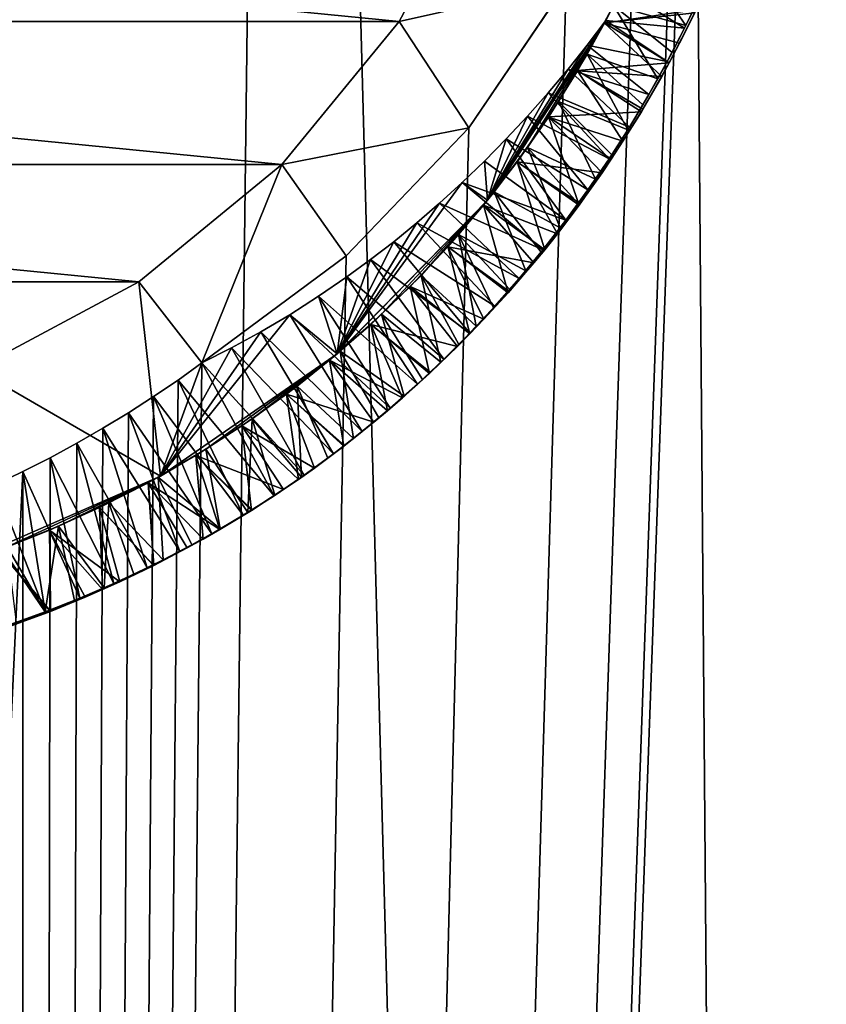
# Model space of a CAD drawing. Header units: metres. Extents: x -23 to 265, y -23 to 70.
# Tile 29 of 64: x 0.69 to 2.05, y 45.95 to 47.61. Entities that reach past the tile are written whole.
import ezdxf

# ---------------------------------------------------------------- set-up
doc = ezdxf.new("R2010")
doc.units = ezdxf.units.M
doc.layers.add('solid_SWIVIEL_SPOUT_SW0001', color=7, linetype='CONTINUOUS')

msp = doc.modelspace()

# ---------------------------------------------------------------- linework, layer by layer
at = {"layer": 'solid_SWIVIEL_SPOUT_SW0001'}
for points in [[(0.694391, 17.390703, 68.938492), (1.134071, 52.5, 68.919281), (-1.134062, 52.5, 68.919281)], [(-0.691413, 17.390823, 68.938591), (0.694391, 17.390703, 68.938492), (-1.134062, 52.5, 68.919281)], [(0.694391, 17.390703, 68.938492), (2.079112, 17.279932, 68.846573), (1.134071, 52.5, 68.919281)], [(2.079112, 17.279932, 68.846573), (3.389125, 52.5, 68.674049), (1.134071, 52.5, 68.919281)], [(1.830087, 48.5, 27.130087), (3.389111, 52.5, 27.325949), (2.079106, 17.279934, 27.153423)], [(1.830087, 48.5, 27.130087), (2.079106, 17.279934, 27.153423), (0.69439, 17.390705, 27.06151)], [(1.805829, 48.216328, 27.127974), (1.830087, 48.5, 27.130087), (0.69439, 17.390705, 27.06151)], [(1.733309, 47.939026, 27.121826), (1.805829, 48.216328, 27.127974), (0.69439, 17.390705, 27.06151)], [(1.613425, 47.674774, 27.112221), (1.733309, 47.939026, 27.121826), (0.69439, 17.390705, 27.06151)], [(1.330353, 47.611092, 26.9), (-1.330353, 47.611092, 26.9), (-1.478208, 47.887711, 26.9)], [(1.478208, 47.887711, 26.9), (1.330353, 47.611092, 26.9), (-1.478208, 47.887711, 26.9)], [(1.478208, 47.887711, 26.9), (1.613425, 47.674774, 27.112221), (1.330353, 47.611092, 26.9)], [(1.69349, 47.638554, 27.437414), (1.734025, 47.72337, 27.442987), (1.815827, 47.604275, 27.366785)], [(1.734025, 47.72337, 27.442987), (1.838257, 47.650993, 27.369608), (1.815827, 47.604275, 27.366785)], [(1.719418, 47.691544, 27.905401), (1.677983, 47.608723, 28.135496), (1.677926, 47.608616, 27.899889)], [(1.719418, 47.691544, 27.905401), (1.677926, 47.608616, 27.899889), (1.833515, 47.631523, 27.979496)], [(1.83085, 47.625931, 28.065922), (1.677983, 47.608723, 28.135496), (1.719472, 47.691658, 28.140942)], [(1.719418, 47.691544, 27.905401), (1.719472, 47.691658, 28.140942), (1.677983, 47.608723, 28.135496)], [(1.448085, 47.430683, 27.100107), (1.613425, 47.674774, 27.112221), (0.69439, 17.390705, 27.06151)], [(1.330353, 47.611092, 26.9), (1.613425, 47.674774, 27.112221), (1.448085, 47.430683, 27.100107)], [(1.70745, 47.666565, 27.203749), (1.69349, 47.638554, 27.437414), (1.680065, 47.612656, 27.200001)], [(1.70745, 47.666565, 27.203749), (1.680065, 47.612656, 27.200001), (1.813718, 47.600037, 27.275034)], [(1.70745, 47.666565, 27.203749), (1.813718, 47.600037, 27.275034), (1.841378, 47.65773, 27.278852)], [(1.841378, 47.65773, 27.278852), (1.813718, 47.600037, 27.275034), (1.838257, 47.650993, 27.369608)], [(1.648807, 47.55584, 27.431799), (1.69349, 47.638554, 27.437414), (1.768304, 47.513893, 27.361097)], [(1.680065, 47.612656, 27.200001), (1.69349, 47.638554, 27.437414), (1.648807, 47.55584, 27.431799)], [(1.69349, 47.638554, 27.437414), (1.79249, 47.558563, 27.363949), (1.768304, 47.513893, 27.361097)], [(1.69349, 47.638554, 27.437414), (1.815827, 47.604275, 27.366785), (1.79249, 47.558563, 27.363949)], [(1.813718, 47.600037, 27.275034), (1.815827, 47.604275, 27.366785), (1.838257, 47.650993, 27.369608)], [(1.677926, 47.608616, 27.899889), (1.805218, 47.574329, 27.975897), (1.833515, 47.631523, 27.979496)], [(1.83085, 47.625931, 28.065922), (1.787731, 47.541126, 28.060764), (1.677983, 47.608723, 28.135496)], [(1.805218, 47.574329, 27.975897), (1.787731, 47.541126, 28.060764), (1.83085, 47.625931, 28.065922)], [(1.805218, 47.574329, 27.975897), (1.83085, 47.625931, 28.065922), (1.833515, 47.631523, 27.979496)], [(1.131373, 47.368633, 26.9), (-1.131373, 47.368633, 26.9), (-1.330353, 47.611092, 26.9)], [(1.330353, 47.611092, 26.9), (1.131373, 47.368633, 26.9), (-1.330353, 47.611092, 26.9)], [(1.330353, 47.611092, 26.9), (1.448085, 47.430683, 27.100107), (1.131373, 47.368633, 26.9)], [(1.479828, 47.308315, 27.200001), (1.680065, 47.612656, 27.200001), (1.491025, 47.322357, 27.414995)], [(1.479828, 47.308315, 27.200001), (1.648957, 47.571304, 27.192493), (1.680065, 47.612656, 27.200001)], [(1.680065, 47.612656, 27.200001), (1.547449, 47.397549, 27.420567), (1.491025, 47.322357, 27.414995)], [(1.680065, 47.612656, 27.200001), (1.600086, 47.475441, 27.426174), (1.547449, 47.397549, 27.420567)], [(1.680065, 47.612656, 27.200001), (1.648807, 47.55584, 27.431799), (1.600086, 47.475441, 27.426174)], [(1.677926, 47.608616, 27.899889), (1.632479, 47.527882, 28.130001), (1.63239, 47.527733, 27.894321)], [(1.677926, 47.608616, 27.899889), (1.63239, 47.527733, 27.894321), (1.77506, 47.517971, 27.97225)], [(1.787731, 47.541126, 28.060764), (1.632479, 47.527882, 28.130001), (1.677983, 47.608723, 28.135496)], [(1.677926, 47.608616, 27.899889), (1.677983, 47.608723, 28.135496), (1.632479, 47.527882, 28.130001)], [(1.680065, 47.612656, 27.200001), (1.648957, 47.571304, 27.192493), (1.784305, 47.543152, 27.271271)], [(1.677926, 47.608616, 27.899889), (1.77506, 47.517971, 27.97225), (1.805218, 47.574329, 27.975897)], [(1.680065, 47.612656, 27.200001), (1.784305, 47.543152, 27.271271), (1.813718, 47.600037, 27.275034)], [(1.813718, 47.600037, 27.275034), (1.79249, 47.558563, 27.363949), (1.815827, 47.604275, 27.366785)], [(1.813718, 47.600037, 27.275034), (1.784305, 47.543152, 27.271271), (1.79249, 47.558563, 27.363949)], [(1.479828, 47.308315, 27.200001), (1.61651, 47.530491, 27.184954), (1.648957, 47.571304, 27.192493)], [(1.648957, 47.571304, 27.192493), (1.61651, 47.530491, 27.184954), (1.753139, 47.487133, 27.267561)], [(1.648957, 47.571304, 27.192493), (1.753139, 47.487133, 27.267561), (1.784305, 47.543152, 27.271271)], [(1.77506, 47.517971, 27.97225), (1.787731, 47.541126, 28.060764), (1.805218, 47.574329, 27.975897)], [(1.600086, 47.475441, 27.426174), (1.648807, 47.55584, 27.431799), (1.717433, 47.42746, 27.355371)], [(1.648807, 47.55584, 27.431799), (1.743257, 47.470161, 27.358236), (1.717433, 47.42746, 27.355371)], [(1.648807, 47.55584, 27.431799), (1.768304, 47.513893, 27.361097), (1.743257, 47.470161, 27.358236)], [(1.784305, 47.543152, 27.271271), (1.768304, 47.513893, 27.361097), (1.79249, 47.558563, 27.363949)], [(1.787731, 47.541126, 28.060764), (1.740583, 47.458302, 28.055565), (1.632479, 47.527882, 28.130001)], [(1.743116, 47.462524, 27.968586), (1.740583, 47.458302, 28.055565), (1.787731, 47.541126, 28.060764)], [(1.743116, 47.462524, 27.968586), (1.787731, 47.541126, 28.060764), (1.77506, 47.517971, 27.97225)], [(1.784305, 47.543152, 27.271271), (1.753139, 47.487133, 27.267561), (1.768304, 47.513893, 27.361097)], [(1.479828, 47.308315, 27.200001), (1.58272, 47.490269, 27.177382), (1.61651, 47.530491, 27.184954)], [(1.61651, 47.530491, 27.184954), (1.58272, 47.490269, 27.177382), (1.72034, 47.432148, 27.263943)], [(1.63239, 47.527733, 27.894321), (1.583061, 47.449326, 28.124481), (1.582948, 47.449154, 27.888718)], [(1.63239, 47.527733, 27.894321), (1.582948, 47.449154, 27.888718), (1.709399, 47.408058, 27.964899)], [(1.740583, 47.458302, 28.055565), (1.583061, 47.449326, 28.124481), (1.632479, 47.527882, 28.130001)], [(1.63239, 47.527733, 27.894321), (1.632479, 47.527882, 28.130001), (1.583061, 47.449326, 28.124481)], [(1.61651, 47.530491, 27.184954), (1.72034, 47.432148, 27.263943), (1.753139, 47.487133, 27.267561)], [(1.63239, 47.527733, 27.894321), (1.743116, 47.462524, 27.968586), (1.77506, 47.517971, 27.97225)], [(1.63239, 47.527733, 27.894321), (1.709399, 47.408058, 27.964899), (1.743116, 47.462524, 27.968586)], [(1.753139, 47.487133, 27.267561), (1.743257, 47.470161, 27.358236), (1.768304, 47.513893, 27.361097)], [(1.479828, 47.308315, 27.200001), (1.547734, 47.450802, 27.16984), (1.58272, 47.490269, 27.177382)], [(1.58272, 47.490269, 27.177382), (1.547734, 47.450802, 27.16984), (1.685912, 47.378239, 27.26041)], [(1.58272, 47.490269, 27.177382), (1.685912, 47.378239, 27.26041), (1.72034, 47.432148, 27.263943)], [(1.753139, 47.487133, 27.267561), (1.72034, 47.432148, 27.263943), (1.743257, 47.470161, 27.358236)], [(1.547449, 47.397549, 27.420567), (1.600086, 47.475441, 27.426174), (1.662815, 47.343987, 27.349579)], [(1.600086, 47.475441, 27.426174), (1.690615, 47.385391, 27.352486), (1.662815, 47.343987, 27.349579)], [(1.600086, 47.475441, 27.426174), (1.717433, 47.42746, 27.355371), (1.690615, 47.385391, 27.352486)], [(1.740583, 47.458302, 28.055565), (1.689572, 47.377705, 28.050327), (1.583061, 47.449326, 28.124481)], [(1.709399, 47.408058, 27.964899), (1.689572, 47.377705, 28.050327), (1.740583, 47.458302, 28.055565)], [(1.709399, 47.408058, 27.964899), (1.740583, 47.458302, 28.055565), (1.743116, 47.462524, 27.968586)], [(1.72034, 47.432148, 27.263943), (1.717433, 47.42746, 27.355371), (1.743257, 47.470161, 27.358236)], [(1.479828, 47.308315, 27.200001), (1.511646, 47.412205, 27.162355), (1.547734, 47.450802, 27.16984)], [(1.547734, 47.450802, 27.16984), (1.511646, 47.412205, 27.162355), (1.649986, 47.325565, 27.256998)], [(1.582948, 47.449154, 27.888718), (1.529897, 47.373318, 28.118969), (1.529779, 47.373158, 27.883108)], [(1.582948, 47.449154, 27.888718), (1.529779, 47.373158, 27.883108), (1.674017, 47.354687, 27.961222)], [(1.63491, 47.299625, 28.045067), (1.529897, 47.373318, 28.118969), (1.583061, 47.449326, 28.124481)], [(1.582948, 47.449154, 27.888718), (1.583061, 47.449326, 28.124481), (1.529897, 47.373318, 28.118969)], [(1.547734, 47.450802, 27.16984), (1.649986, 47.325565, 27.256998), (1.685912, 47.378239, 27.26041)], [(1.582948, 47.449154, 27.888718), (1.674017, 47.354687, 27.961222), (1.709399, 47.408058, 27.964899)], [(1.689572, 47.377705, 28.050327), (1.63491, 47.299625, 28.045067), (1.583061, 47.449326, 28.124481)], [(1.240581, 47.214123, 27.086763), (1.448085, 47.430683, 27.100107), (0.69439, 17.390705, 27.06151)], [(1.131373, 47.368633, 26.9), (1.448085, 47.430683, 27.100107), (1.240581, 47.214123, 27.086763)], [(1.72034, 47.432148, 27.263943), (1.685912, 47.378239, 27.26041), (1.717433, 47.42746, 27.355371)], [(1.685912, 47.378239, 27.26041), (1.690615, 47.385391, 27.352486), (1.717433, 47.42746, 27.355371)], [(1.511646, 47.412205, 27.162355), (1.474565, 47.374569, 27.154976), (1.612581, 47.274155, 27.253706)], [(1.479828, 47.308315, 27.200001), (1.474565, 47.374569, 27.154976), (1.511646, 47.412205, 27.162355)], [(1.511646, 47.412205, 27.162355), (1.612581, 47.274155, 27.253706), (1.649986, 47.325565, 27.256998)], [(1.674017, 47.354687, 27.961222), (1.689572, 47.377705, 28.050327), (1.709399, 47.408058, 27.964899)], [(1.491025, 47.322357, 27.414995), (1.547449, 47.397549, 27.420567), (1.602966, 47.261475, 27.343594)], [(1.547449, 47.397549, 27.420567), (1.633685, 47.302769, 27.346621), (1.602966, 47.261475, 27.343594)], [(1.547449, 47.397549, 27.420567), (1.662815, 47.343987, 27.349579), (1.633685, 47.302769, 27.346621)], [(1.474565, 47.374569, 27.154976), (1.436812, 47.338234, 27.147736), (1.612581, 47.274155, 27.253706)], [(1.479828, 47.308315, 27.200001), (1.436812, 47.338234, 27.147736), (1.474565, 47.374569, 27.154976)], [(1.529779, 47.373158, 27.883108), (1.473094, 47.300003, 28.11348), (1.472985, 47.29987, 27.87752)], [(1.529779, 47.373158, 27.883108), (1.472985, 47.29987, 27.87752), (1.598429, 47.251492, 27.95392)], [(1.576702, 47.224171, 28.039795), (1.473094, 47.300003, 28.11348), (1.529897, 47.373318, 28.118969)], [(1.529779, 47.373158, 27.883108), (1.529897, 47.373318, 28.118969), (1.473094, 47.300003, 28.11348)], [(1.529779, 47.373158, 27.883108), (1.636997, 47.302471, 27.957554), (1.674017, 47.354687, 27.961222)], [(1.529779, 47.373158, 27.883108), (1.598429, 47.251492, 27.95392), (1.636997, 47.302471, 27.957554)], [(1.63491, 47.299625, 28.045067), (1.576702, 47.224171, 28.039795), (1.529897, 47.373318, 28.118969)], [(1.636997, 47.302471, 27.957554), (1.63491, 47.299625, 28.045067), (1.689572, 47.377705, 28.050327)], [(1.636997, 47.302471, 27.957554), (1.689572, 47.377705, 28.050327), (1.674017, 47.354687, 27.961222)], [(1.685912, 47.378239, 27.26041), (1.649986, 47.325565, 27.256998), (1.662815, 47.343987, 27.349579)], [(1.685912, 47.378239, 27.26041), (1.662815, 47.343987, 27.349579), (1.690615, 47.385391, 27.352486)], [(0.888915, 47.169651, 26.9), (-0.888915, 47.169651, 26.9), (-1.131373, 47.368633, 26.9)], [(1.131373, 47.368633, 26.9), (0.888915, 47.169651, 26.9), (-1.131373, 47.368633, 26.9)], [(1.131373, 47.368633, 26.9), (0.995912, 47.03231, 27.073685), (0.888915, 47.169651, 26.9)], [(1.131373, 47.368633, 26.9), (1.240581, 47.214123, 27.086763), (0.995912, 47.03231, 27.073685)], [(1.225187, 47.047791, 27.200001), (1.398521, 47.303291, 27.140644), (1.436812, 47.338234, 27.147736)], [(1.225187, 47.047791, 27.200001), (1.436812, 47.338234, 27.147736), (1.479828, 47.308315, 27.200001)], [(1.436812, 47.338234, 27.147736), (1.398521, 47.303291, 27.140644), (1.573807, 47.224174, 27.250519)], [(1.436812, 47.338234, 27.147736), (1.573807, 47.224174, 27.250519), (1.612581, 47.274155, 27.253706)], [(1.649986, 47.325565, 27.256998), (1.633685, 47.302769, 27.346621), (1.662815, 47.343987, 27.349579)], [(1.430952, 47.25005, 27.409466), (1.491025, 47.322357, 27.414995), (1.544688, 47.188595, 27.338093)], [(1.479828, 47.308315, 27.200001), (1.491025, 47.322357, 27.414995), (1.430952, 47.25005, 27.409466)], [(1.491025, 47.322357, 27.414995), (1.570497, 47.220043, 27.34049), (1.544688, 47.188595, 27.338093)], [(1.491025, 47.322357, 27.414995), (1.602966, 47.261475, 27.343594), (1.570497, 47.220043, 27.34049)], [(1.649986, 47.325565, 27.256998), (1.612581, 47.274155, 27.253706), (1.633685, 47.302769, 27.346621)], [(1.225187, 47.047791, 27.200001), (1.479828, 47.308315, 27.200001), (1.23035, 47.052158, 27.393131)], [(1.479828, 47.308315, 27.200001), (1.300455, 47.114788, 27.398542), (1.23035, 47.052158, 27.393131)], [(1.479828, 47.308315, 27.200001), (1.367377, 47.180805, 27.403984), (1.300455, 47.114788, 27.398542)], [(1.479828, 47.308315, 27.200001), (1.430952, 47.25005, 27.409466), (1.367377, 47.180805, 27.403984)], [(1.225187, 47.047791, 27.200001), (1.359861, 47.269875, 27.133694), (1.398521, 47.303291, 27.140644)], [(1.398521, 47.303291, 27.140644), (1.359861, 47.269875, 27.133694), (1.533747, 47.175629, 27.24744)], [(1.398521, 47.303291, 27.140644), (1.533747, 47.175629, 27.24744), (1.573807, 47.224174, 27.250519)], [(1.472985, 47.29987, 27.87752), (1.41278, 47.229546, 28.108023), (1.412641, 47.229393, 27.871986)], [(1.472985, 47.29987, 27.87752), (1.412641, 47.229393, 27.871986), (1.558364, 47.201828, 27.950323)], [(1.515013, 47.151432, 28.034508), (1.41278, 47.229546, 28.108023), (1.473094, 47.300003, 28.11348)], [(1.472985, 47.29987, 27.87752), (1.473094, 47.300003, 28.11348), (1.41278, 47.229546, 28.108023)], [(1.472985, 47.29987, 27.87752), (1.558364, 47.201828, 27.950323), (1.598429, 47.251492, 27.95392)], [(1.576702, 47.224171, 28.039795), (1.515013, 47.151432, 28.034508), (1.473094, 47.300003, 28.11348)], [(1.598429, 47.251492, 27.95392), (1.576702, 47.224171, 28.039795), (1.63491, 47.299625, 28.045067)], [(1.598429, 47.251492, 27.95392), (1.63491, 47.299625, 28.045067), (1.636997, 47.302471, 27.957554)], [(1.612581, 47.274155, 27.253706), (1.602966, 47.261475, 27.343594), (1.633685, 47.302769, 27.346621)], [(1.612581, 47.274155, 27.253706), (1.573807, 47.224174, 27.250519), (1.602966, 47.261475, 27.343594)], [(1.225187, 47.047791, 27.200001), (1.320822, 47.237926, 27.126854), (1.359861, 47.269875, 27.133694)], [(1.359861, 47.269875, 27.133694), (1.320822, 47.237926, 27.126854), (1.492407, 47.128578, 27.244417)], [(1.359861, 47.269875, 27.133694), (1.492407, 47.128578, 27.244417), (1.533747, 47.175629, 27.24744)], [(1.573807, 47.224174, 27.250519), (1.570497, 47.220043, 27.34049), (1.602966, 47.261475, 27.343594)], [(1.225187, 47.047791, 27.200001), (1.281418, 47.207424, 27.120106), (1.320822, 47.237926, 27.126854)], [(1.320822, 47.237926, 27.126854), (1.281418, 47.207424, 27.120106), (1.449872, 47.083038, 27.241453)], [(1.320822, 47.237926, 27.126854), (1.449872, 47.083038, 27.241453), (1.492407, 47.128578, 27.244417)], [(1.367377, 47.180805, 27.403984), (1.430952, 47.25005, 27.409466), (1.46083, 47.094505, 27.330683)], [(1.430952, 47.25005, 27.409466), (1.489759, 47.125652, 27.333174), (1.46083, 47.094505, 27.330683)], [(1.430952, 47.25005, 27.409466), (1.517693, 47.157013, 27.335642), (1.489759, 47.125652, 27.333174)], [(1.430952, 47.25005, 27.409466), (1.544688, 47.188595, 27.338093), (1.517693, 47.157013, 27.335642)], [(1.558364, 47.201828, 27.950323), (1.576702, 47.224171, 28.039795), (1.598429, 47.251492, 27.95392)], [(1.412641, 47.229393, 27.871986), (1.349057, 47.162075, 28.102596), (1.348891, 47.161907, 27.866545)], [(1.412641, 47.229393, 27.871986), (1.348891, 47.161907, 27.866545), (1.473669, 47.10627, 27.943287)], [(1.449864, 47.081474, 28.029209), (1.349057, 47.162075, 28.102596), (1.41278, 47.229546, 28.108023)], [(1.412641, 47.229393, 27.871986), (1.41278, 47.229546, 28.108023), (1.349057, 47.162075, 28.102596)], [(1.412641, 47.229393, 27.871986), (1.516778, 47.153416, 27.946775), (1.558364, 47.201828, 27.950323)], [(1.412641, 47.229393, 27.871986), (1.473669, 47.10627, 27.943287), (1.516778, 47.153416, 27.946775)], [(1.515013, 47.151432, 28.034508), (1.449864, 47.081474, 28.029209), (1.41278, 47.229546, 28.108023)], [(1.516778, 47.153416, 27.946775), (1.515013, 47.151432, 28.034508), (1.576702, 47.224171, 28.039795)], [(1.516778, 47.153416, 27.946775), (1.576702, 47.224171, 28.039795), (1.558364, 47.201828, 27.950323)], [(1.573807, 47.224174, 27.250519), (1.533747, 47.175629, 27.24744), (1.570497, 47.220043, 27.34049)], [(1.533747, 47.175629, 27.24744), (1.544688, 47.188595, 27.338093), (1.570497, 47.220043, 27.34049)], [(0.995912, 47.03231, 27.073685), (1.240581, 47.214123, 27.086763), (0.69439, 17.390705, 27.06151)], [(1.225187, 47.047791, 27.200001), (1.241644, 47.178333, 27.113419), (1.281418, 47.207424, 27.120106)], [(1.281418, 47.207424, 27.120106), (1.241644, 47.178333, 27.113419), (1.406088, 47.038998, 27.238499)], [(1.281418, 47.207424, 27.120106), (1.406088, 47.038998, 27.238499), (1.449872, 47.083038, 27.241453)], [(1.533747, 47.175629, 27.24744), (1.517693, 47.157013, 27.335642), (1.544688, 47.188595, 27.338093)], [(1.241644, 47.178333, 27.113419), (1.193461, 47.14526, 27.105455), (1.361118, 46.996471, 27.235548)], [(1.225187, 47.047791, 27.200001), (1.193461, 47.14526, 27.105455), (1.241644, 47.178333, 27.113419)], [(1.241644, 47.178333, 27.113419), (1.361118, 46.996471, 27.235548), (1.406088, 47.038998, 27.238499)], [(1.300455, 47.114788, 27.398542), (1.367377, 47.180805, 27.403984), (1.400625, 47.03368, 27.325701)], [(1.367377, 47.180805, 27.403984), (1.430985, 47.063705, 27.328176), (1.400625, 47.03368, 27.325701)], [(1.367377, 47.180805, 27.403984), (1.46083, 47.094505, 27.330683), (1.430985, 47.063705, 27.328176)], [(1.533747, 47.175629, 27.24744), (1.492407, 47.128578, 27.244417), (1.517693, 47.157013, 27.335642)], [(0.888915, 47.169651, 26.9), (0.612295, 47.021793, 26.9), (-0.888915, 47.169651, 26.9)], [(0.925504, 46.840649, 27.200001), (0.612295, 47.021793, 26.9), (0.888915, 47.169651, 26.9)], [(0.925504, 46.840649, 27.200001), (0.888915, 47.169651, 26.9), (0.995912, 47.03231, 27.073685)], [(1.348891, 47.161907, 27.866545), (1.282134, 47.097813, 28.097204), (1.281961, 47.097652, 27.861202)], [(1.348891, 47.161907, 27.866545), (1.281961, 47.097652, 27.861202), (1.429097, 47.060497, 27.939848)], [(1.381514, 47.014626, 28.023918), (1.282134, 47.097813, 28.097204), (1.349057, 47.162075, 28.102596)], [(1.348891, 47.161907, 27.866545), (1.349057, 47.162075, 28.102596), (1.282134, 47.097813, 28.097204)], [(1.348891, 47.161907, 27.866545), (1.429097, 47.060497, 27.939848), (1.473669, 47.10627, 27.943287)], [(1.449864, 47.081474, 28.029209), (1.381514, 47.014626, 28.023918), (1.349057, 47.162075, 28.102596)], [(1.473669, 47.10627, 27.943287), (1.515013, 47.151432, 28.034508), (1.516778, 47.153416, 27.946775)], [(1.492407, 47.128578, 27.244417), (1.489759, 47.125652, 27.333174), (1.517693, 47.157013, 27.335642)], [(1.193461, 47.14526, 27.105455), (1.144799, 47.114162, 27.097528), (1.314915, 46.955471, 27.232557)], [(1.225187, 47.047791, 27.200001), (1.144799, 47.114162, 27.097528), (1.193461, 47.14526, 27.105455)], [(1.193461, 47.14526, 27.105455), (1.314915, 46.955471, 27.232557), (1.361118, 46.996471, 27.235548)], [(1.473669, 47.10627, 27.943287), (1.449864, 47.081474, 28.029209), (1.515013, 47.151432, 28.034508)], [(1.492407, 47.128578, 27.244417), (1.449872, 47.083038, 27.241453), (1.489759, 47.125652, 27.333174)], [(1.449872, 47.083038, 27.241453), (1.46083, 47.094505, 27.330683), (1.489759, 47.125652, 27.333174)], [(0.925504, 46.840649, 27.200001), (1.095648, 47.084991, 27.089605), (1.144799, 47.114162, 27.097528)], [(0.925504, 46.840649, 27.200001), (1.144799, 47.114162, 27.097528), (1.225187, 47.047791, 27.200001)], [(1.144799, 47.114162, 27.097528), (1.095648, 47.084991, 27.089605), (1.267532, 46.916016, 27.229521)], [(1.144799, 47.114162, 27.097528), (1.267532, 46.916016, 27.229521), (1.314915, 46.955471, 27.232557)], [(1.23035, 47.052158, 27.393131), (1.300455, 47.114788, 27.398542), (1.338371, 46.97596, 27.320822)], [(1.300455, 47.114788, 27.398542), (1.369752, 47.004433, 27.323248), (1.338371, 46.97596, 27.320822)], [(1.300455, 47.114788, 27.398542), (1.400625, 47.03368, 27.325701), (1.369752, 47.004433, 27.323248)], [(1.429097, 47.060497, 27.939848), (1.449864, 47.081474, 28.029209), (1.473669, 47.10627, 27.943287)], [(1.281961, 47.097652, 27.861202), (1.212191, 47.036922, 28.091839), (1.212032, 47.036793, 27.855923)], [(1.281961, 47.097652, 27.861202), (1.212032, 47.036793, 27.855923), (1.335796, 46.973244, 27.933117)], [(1.310203, 46.951149, 28.018652), (1.212191, 47.036922, 28.091839), (1.282134, 47.097813, 28.097204)], [(1.281961, 47.097652, 27.861202), (1.282134, 47.097813, 28.097204), (1.212191, 47.036922, 28.091839)], [(1.281961, 47.097652, 27.861202), (1.383119, 47.016121, 27.936466), (1.429097, 47.060497, 27.939848)], [(1.281961, 47.097652, 27.861202), (1.335796, 46.973244, 27.933117), (1.383119, 47.016121, 27.936466)], [(1.381514, 47.014626, 28.023918), (1.310203, 46.951149, 28.018652), (1.282134, 47.097813, 28.097204)], [(1.449872, 47.083038, 27.241453), (1.430985, 47.063705, 27.328176), (1.46083, 47.094505, 27.330683)], [(0.925504, 46.840649, 27.200001), (1.046012, 47.057716, 27.081663), (1.095648, 47.084991, 27.089605)], [(1.095648, 47.084991, 27.089605), (1.046012, 47.057716, 27.081663), (1.218923, 46.878128, 27.226398)], [(1.095648, 47.084991, 27.089605), (1.218923, 46.878128, 27.226398), (1.267532, 46.916016, 27.229521)], [(1.383119, 47.016121, 27.936466), (1.381514, 47.014626, 28.023918), (1.449864, 47.081474, 28.029209)], [(1.383119, 47.016121, 27.936466), (1.449864, 47.081474, 28.029209), (1.429097, 47.060497, 27.939848)], [(1.449872, 47.083038, 27.241453), (1.406088, 47.038998, 27.238499), (1.430985, 47.063705, 27.328176)], [(0.925504, 46.840649, 27.200001), (0.995912, 47.03231, 27.073685), (1.046012, 47.057716, 27.081663)], [(1.046012, 47.057716, 27.081663), (0.995912, 47.03231, 27.073685), (1.169122, 46.84185, 27.223175)], [(1.046012, 47.057716, 27.081663), (1.169122, 46.84185, 27.223175), (1.218923, 46.878128, 27.226398)], [(1.406088, 47.038998, 27.238499), (1.400625, 47.03368, 27.325701), (1.430985, 47.063705, 27.328176)], [(0.925504, 46.840649, 27.200001), (1.225187, 47.047791, 27.200001), (1.002689, 46.88612, 27.376841)], [(1.225187, 47.047791, 27.200001), (1.081282, 46.937683, 27.382309), (1.002689, 46.88612, 27.376841)], [(1.225187, 47.047791, 27.200001), (1.157232, 46.993076, 27.38773), (1.081282, 46.937683, 27.382309)], [(1.212032, 47.036793, 27.855923), (1.139349, 46.979511, 28.086475), (1.139186, 46.979389, 27.85066)], [(1.212032, 47.036793, 27.855923), (1.139186, 46.979389, 27.85066), (1.287208, 46.931923, 27.92979)], [(1.236121, 46.891235, 28.01342), (1.139349, 46.979511, 28.086475), (1.212191, 47.036922, 28.091839)], [(1.212032, 47.036793, 27.855923), (1.212191, 47.036922, 28.091839), (1.139349, 46.979511, 28.086475)], [(1.157232, 46.993076, 27.38773), (1.23035, 47.052158, 27.393131), (1.252854, 46.904312, 27.314548)], [(1.225187, 47.047791, 27.200001), (1.23035, 47.052158, 27.393131), (1.157232, 46.993076, 27.38773)], [(1.212032, 47.036793, 27.855923), (1.287208, 46.931923, 27.92979), (1.335796, 46.973244, 27.933117)], [(1.310203, 46.951149, 28.018652), (1.236121, 46.891235, 28.01342), (1.212191, 47.036922, 28.091839)], [(1.23035, 47.052158, 27.393131), (1.295945, 46.939365, 27.317652), (1.252854, 46.904312, 27.314548)], [(1.23035, 47.052158, 27.393131), (1.338371, 46.97596, 27.320822), (1.295945, 46.939365, 27.317652)], [(1.406088, 47.038998, 27.238499), (1.361118, 46.996471, 27.235548), (1.400625, 47.03368, 27.325701)], [(0.591796, 46.694515, 27.200001), (0.612295, 47.021793, 26.9), (0.925504, 46.840649, 27.200001)], [(0.955512, 47.003307, 27.071802), (0.995912, 47.03231, 27.073685), (0.69439, 17.390705, 27.06151)], [(1.118132, 46.807171, 27.219847), (0.995912, 47.03231, 27.073685), (0.955512, 47.003307, 27.071802)], [(1.169122, 46.84185, 27.223175), (0.995912, 47.03231, 27.073685), (1.118132, 46.807171, 27.219847)], [(1.361118, 46.996471, 27.235548), (1.369752, 47.004433, 27.323248), (1.400625, 47.03368, 27.325701)], [(0.914107, 46.975182, 27.069952), (0.955512, 47.003307, 27.071802), (0.69439, 17.390705, 27.06151)], [(1.065984, 46.774136, 27.2164), (0.955512, 47.003307, 27.071802), (0.914107, 46.975182, 27.069952)], [(1.118132, 46.807171, 27.219847), (0.955512, 47.003307, 27.071802), (1.065984, 46.774136, 27.2164)], [(1.335796, 46.973244, 27.933117), (1.310203, 46.951149, 28.018652), (1.381514, 47.014626, 28.023918)], [(1.335796, 46.973244, 27.933117), (1.381514, 47.014626, 28.023918), (1.383119, 47.016121, 27.936466)], [(1.361118, 46.996471, 27.235548), (1.338371, 46.97596, 27.320822), (1.369752, 47.004433, 27.323248)], [(1.081282, 46.937683, 27.382309), (1.157232, 46.993076, 27.38773), (1.164726, 46.838753, 27.308569)], [(1.157232, 46.993076, 27.38773), (1.209095, 46.870766, 27.311522), (1.164726, 46.838753, 27.308569)], [(1.157232, 46.993076, 27.38773), (1.252854, 46.904312, 27.314548), (1.209095, 46.870766, 27.311522)], [(1.361118, 46.996471, 27.235548), (1.314915, 46.955471, 27.232557), (1.338371, 46.97596, 27.320822)], [(0.871681, 46.947918, 27.068142), (0.914107, 46.975182, 27.069952), (0.69439, 17.390705, 27.06151)], [(1.012711, 46.742722, 27.212856), (0.914107, 46.975182, 27.069952), (0.871681, 46.947918, 27.068142)], [(1.065984, 46.774136, 27.2164), (0.914107, 46.975182, 27.069952), (1.012711, 46.742722, 27.212856)], [(1.139186, 46.979389, 27.85066), (1.063757, 46.925701, 28.081093), (1.063561, 46.925568, 27.845387)], [(1.139186, 46.979389, 27.85066), (1.063561, 46.925568, 27.845387), (1.186415, 46.854176, 27.923119)], [(1.159361, 46.834988, 28.008228), (1.063757, 46.925701, 28.081093), (1.139349, 46.979511, 28.086475)], [(1.139186, 46.979389, 27.85066), (1.139349, 46.979511, 28.086475), (1.063757, 46.925701, 28.081093)], [(1.139186, 46.979389, 27.85066), (1.237386, 46.892208, 27.926462), (1.287208, 46.931923, 27.92979)], [(1.139186, 46.979389, 27.85066), (1.186415, 46.854176, 27.923119), (1.237386, 46.892208, 27.926462)], [(1.236121, 46.891235, 28.01342), (1.159361, 46.834988, 28.008228), (1.139349, 46.979511, 28.086475)], [(1.287208, 46.931923, 27.92979), (1.310203, 46.951149, 28.018652), (1.335796, 46.973244, 27.933117)], [(1.314915, 46.955471, 27.232557), (1.295945, 46.939365, 27.317652), (1.338371, 46.97596, 27.320822)], [(1.314915, 46.955471, 27.232557), (1.267532, 46.916016, 27.229521), (1.295945, 46.939365, 27.317652)], [(0.828243, 46.921528, 27.066378), (0.871681, 46.947918, 27.068142), (0.69439, 17.390705, 27.06151)], [(0.95835, 46.712944, 27.209219), (0.871681, 46.947918, 27.068142), (0.828243, 46.921528, 27.066378)], [(1.012711, 46.742722, 27.212856), (0.871681, 46.947918, 27.068142), (0.95835, 46.712944, 27.209219)], [(1.002689, 46.88612, 27.376841), (1.081282, 46.937683, 27.382309), (1.0737, 46.778873, 27.302813)], [(1.081282, 46.937683, 27.382309), (1.119572, 46.808117, 27.305666), (1.0737, 46.778873, 27.302813)], [(1.081282, 46.937683, 27.382309), (1.164726, 46.838753, 27.308569), (1.119572, 46.808117, 27.305666)], [(1.237386, 46.892208, 27.926462), (1.236121, 46.891235, 28.01342), (1.310203, 46.951149, 28.018652)], [(1.237386, 46.892208, 27.926462), (1.310203, 46.951149, 28.018652), (1.287208, 46.931923, 27.92979)], [(1.267532, 46.916016, 27.229521), (1.252854, 46.904312, 27.314548), (1.295945, 46.939365, 27.317652)], [(0.783896, 46.896114, 27.064671), (0.828243, 46.921528, 27.066378), (0.69439, 17.390705, 27.06151)], [(0.90293, 46.684807, 27.205505), (0.828243, 46.921528, 27.066378), (0.783896, 46.896114, 27.064671)], [(0.95835, 46.712944, 27.209219), (0.828243, 46.921528, 27.066378), (0.90293, 46.684807, 27.205505)], [(1.063561, 46.925568, 27.845387), (0.985626, 46.875641, 28.075663), (0.98542, 46.875515, 27.84008)], [(1.063561, 46.925568, 27.845387), (0.98542, 46.875515, 27.84008), (1.13426, 46.817795, 27.919746)], [(1.079884, 46.78244, 28.003052), (0.985626, 46.875641, 28.075663), (1.063757, 46.925701, 28.081093)], [(1.063561, 46.925568, 27.845387), (1.063757, 46.925701, 28.081093), (0.985626, 46.875641, 28.075663)], [(1.063561, 46.925568, 27.845387), (1.13426, 46.817795, 27.919746), (1.186415, 46.854176, 27.923119)], [(1.159361, 46.834988, 28.008228), (1.079884, 46.78244, 28.003052), (1.063757, 46.925701, 28.081093)], [(1.218923, 46.878128, 27.226398), (1.209095, 46.870766, 27.311522), (1.252854, 46.904312, 27.314548)], [(1.267532, 46.916016, 27.229521), (1.218923, 46.878128, 27.226398), (1.252854, 46.904312, 27.314548)], [(0.738631, 46.87167, 27.063025), (0.783896, 46.896114, 27.064671), (0.69439, 17.390705, 27.06151)], [(0.846475, 46.658321, 27.201725), (0.783896, 46.896114, 27.064671), (0.738631, 46.87167, 27.063025)], [(0.90293, 46.684807, 27.205505), (0.783896, 46.896114, 27.064671), (0.846475, 46.658321, 27.201725)], [(0.92164, 46.838501, 27.371296), (1.002689, 46.88612, 27.376841), (1.026866, 46.750847, 27.299967)], [(0.925504, 46.840649, 27.200001), (1.002689, 46.88612, 27.376841), (0.92164, 46.838501, 27.371296)], [(1.002689, 46.88612, 27.376841), (1.0737, 46.778873, 27.302813), (1.026866, 46.750847, 27.299967)], [(1.186415, 46.854176, 27.923119), (1.159361, 46.834988, 28.008228), (1.236121, 46.891235, 28.01342)], [(1.186415, 46.854176, 27.923119), (1.236121, 46.891235, 28.01342), (1.237386, 46.892208, 27.926462)], [(0.692507, 46.848259, 27.061449), (0.738631, 46.87167, 27.063025), (0.69439, 17.390705, 27.06151)], [(0.789022, 46.633503, 27.197887), (0.738631, 46.87167, 27.063025), (0.692507, 46.848259, 27.061449)], [(0.846475, 46.658321, 27.201725), (0.738631, 46.87167, 27.063025), (0.789022, 46.633503, 27.197887)], [(0.98542, 46.875515, 27.84008), (0.905182, 46.829479, 28.070179), (0.904993, 46.829376, 27.834726)], [(0.98542, 46.875515, 27.84008), (0.904993, 46.829376, 27.834726), (1.026348, 46.750015, 27.912846)], [(0.997897, 46.7337, 27.997866), (0.905182, 46.829479, 28.070179), (0.985626, 46.875641, 28.075663)], [(0.98542, 46.875515, 27.84008), (0.985626, 46.875641, 28.075663), (0.905182, 46.829479, 28.070179)], [(0.98542, 46.875515, 27.84008), (1.080869, 46.783058, 27.916317), (1.13426, 46.817795, 27.919746)], [(0.98542, 46.875515, 27.84008), (1.026348, 46.750015, 27.912846), (1.080869, 46.783058, 27.916317)], [(1.079884, 46.78244, 28.003052), (0.997897, 46.7337, 27.997866), (0.985626, 46.875641, 28.075663)], [(1.169122, 46.84185, 27.223175), (1.164726, 46.838753, 27.308569), (1.209095, 46.870766, 27.311522)], [(1.218923, 46.878128, 27.226398), (1.169122, 46.84185, 27.223175), (1.209095, 46.870766, 27.311522)], [(1.13426, 46.817795, 27.919746), (1.159361, 46.834988, 28.008228), (1.186415, 46.854176, 27.923119)], [(0.692507, 46.848259, 27.061449), (0.69439, 17.390705, 27.06151), (-0.691421, 17.390823, 27.061413)], [(0.64555, 46.825909, 27.059948), (0.692507, 46.848259, 27.061449), (-0.691421, 17.390823, 27.061413)], [(0.591796, 46.694515, 27.200001), (0.925504, 46.840649, 27.200001), (0.665756, 46.720459, 27.354454)], [(0.730571, 46.610352, 27.194008), (0.692507, 46.848259, 27.061449), (0.64555, 46.825909, 27.059948)], [(0.925504, 46.840649, 27.200001), (0.752965, 46.755569, 27.360071), (0.665756, 46.720459, 27.354454)], [(0.789022, 46.633503, 27.197887), (0.692507, 46.848259, 27.061449), (0.730571, 46.610352, 27.194008)], [(0.925504, 46.840649, 27.200001), (0.83833, 46.794949, 27.365694), (0.752965, 46.755569, 27.360071)], [(0.925504, 46.840649, 27.200001), (0.92164, 46.838501, 27.371296), (0.83833, 46.794949, 27.365694)], [(0.83833, 46.794949, 27.365694), (0.92164, 46.838501, 27.371296), (0.930219, 46.698391, 27.294256)], [(0.92164, 46.838501, 27.371296), (0.978987, 46.723988, 27.297113), (0.930219, 46.698391, 27.294256)], [(0.92164, 46.838501, 27.371296), (1.026866, 46.750847, 27.299967), (0.978987, 46.723988, 27.297113)], [(1.169122, 46.84185, 27.223175), (1.118132, 46.807171, 27.219847), (1.164726, 46.838753, 27.308569)], [(1.118132, 46.807171, 27.219847), (1.119572, 46.808117, 27.305666), (1.164726, 46.838753, 27.308569)], [(0.730571, 46.610352, 27.194008), (0.64555, 46.825909, 27.059948), (0.597773, 46.804638, 27.058531)], [(0.904993, 46.829376, 27.834726), (0.822596, 46.7873, 28.064667), (0.822416, 46.787216, 27.829311)], [(0.904993, 46.829376, 27.834726), (0.822416, 46.787216, 27.829311), (0.914177, 46.689137, 27.905788)], [(0.913649, 46.688869, 27.992653), (0.822596, 46.7873, 28.064667), (0.905182, 46.829479, 28.070179)], [(0.904993, 46.829376, 27.834726), (0.905182, 46.829479, 28.070179), (0.822596, 46.7873, 28.064667)], [(0.904993, 46.829376, 27.834726), (0.970759, 46.7187, 27.909334), (1.026348, 46.750015, 27.912846)], [(0.904993, 46.829376, 27.834726), (0.914177, 46.689137, 27.905788), (0.970759, 46.7187, 27.909334)], [(0.997897, 46.7337, 27.997866), (0.913649, 46.688869, 27.992653), (0.905182, 46.829479, 28.070179)], [(1.080869, 46.783058, 27.916317), (1.079884, 46.78244, 28.003052), (1.159361, 46.834988, 28.008228)], [(1.080869, 46.783058, 27.916317), (1.159361, 46.834988, 28.008228), (1.13426, 46.817795, 27.919746)], [(0.730571, 46.610352, 27.194008), (0.597773, 46.804638, 27.058531), (0.671213, 46.588921, 27.1901)], [(1.118132, 46.807171, 27.219847), (1.065984, 46.774136, 27.2164), (1.0737, 46.778873, 27.302813)], [(1.118132, 46.807171, 27.219847), (1.0737, 46.778873, 27.302813), (1.119572, 46.808117, 27.305666)], [(0.822416, 46.787216, 27.829311), (0.738003, 46.749184, 28.059147), (0.737805, 46.749104, 27.823828)], [(0.822416, 46.787216, 27.829311), (0.737805, 46.749104, 27.823828), (0.856698, 46.661366, 27.902216)], [(0.827431, 46.648067, 27.987421), (0.738003, 46.749184, 28.059147), (0.822596, 46.7873, 28.064667)], [(0.822416, 46.787216, 27.829311), (0.822596, 46.7873, 28.064667), (0.738003, 46.749184, 28.059147)], [(0.752965, 46.755569, 27.360071), (0.83833, 46.794949, 27.365694), (0.83027, 46.651108, 27.288532)], [(0.822416, 46.787216, 27.829311), (0.856698, 46.661366, 27.902216), (0.914177, 46.689137, 27.905788)], [(0.913649, 46.688869, 27.992653), (0.827431, 46.648067, 27.987421), (0.822596, 46.7873, 28.064667)], [(0.83833, 46.794949, 27.365694), (0.880423, 46.673992, 27.291386), (0.83027, 46.651108, 27.288532)], [(0.83833, 46.794949, 27.365694), (0.930219, 46.698391, 27.294256), (0.880423, 46.673992, 27.291386)], [(1.026348, 46.750015, 27.912846), (0.997897, 46.7337, 27.997866), (1.079884, 46.78244, 28.003052)], [(1.065984, 46.774136, 27.2164), (1.012711, 46.742722, 27.212856), (1.026866, 46.750847, 27.299967)], [(1.026348, 46.750015, 27.912846), (1.079884, 46.78244, 28.003052), (1.080869, 46.783058, 27.916317)], [(1.065984, 46.774136, 27.2164), (1.026866, 46.750847, 27.299967), (1.0737, 46.778873, 27.302813)], [(0.665756, 46.720459, 27.354454), (0.752965, 46.755569, 27.360071), (0.730547, 46.610344, 27.282948)], [(0.752965, 46.755569, 27.360071), (0.780245, 46.62989, 27.285719), (0.730547, 46.610344, 27.282948)], [(0.752965, 46.755569, 27.360071), (0.83027, 46.651108, 27.288532), (0.780245, 46.62989, 27.285719)], [(0.737805, 46.749104, 27.823828), (0.651624, 46.715237, 28.05364), (0.651416, 46.71516, 27.818283)], [(0.737805, 46.749104, 27.823828), (0.651416, 46.71516, 27.818283), (0.739219, 46.611248, 27.895014)], [(0.739289, 46.611275, 27.982168), (0.651624, 46.715237, 28.05364), (0.738003, 46.749184, 28.059147)], [(0.737805, 46.749104, 27.823828), (0.738003, 46.749184, 28.059147), (0.651624, 46.715237, 28.05364)], [(0.737805, 46.749104, 27.823828), (0.798362, 46.635399, 27.898623), (0.856698, 46.661366, 27.902216)], [(0.737805, 46.749104, 27.823828), (0.739219, 46.611248, 27.895014), (0.798362, 46.635399, 27.898623)], [(0.827431, 46.648067, 27.987421), (0.739289, 46.611275, 27.982168), (0.738003, 46.749184, 28.059147)], [(1.012711, 46.742722, 27.212856), (0.95835, 46.712944, 27.209219), (0.978987, 46.723988, 27.297113)], [(0.970759, 46.7187, 27.909334), (0.997897, 46.7337, 27.997866), (1.026348, 46.750015, 27.912846)], [(1.012711, 46.742722, 27.212856), (0.978987, 46.723988, 27.297113), (1.026866, 46.750847, 27.299967)], [(0.665756, 46.720459, 27.354454), (0.730547, 46.610344, 27.282948), (0.681833, 46.592606, 27.280252)], [(0.914177, 46.689137, 27.905788), (0.913649, 46.688869, 27.992653), (0.997897, 46.7337, 27.997866)], [(0.914177, 46.689137, 27.905788), (0.997897, 46.7337, 27.997866), (0.970759, 46.7187, 27.909334)], [(0.95835, 46.712944, 27.209219), (0.930219, 46.698391, 27.294256), (0.978987, 46.723988, 27.297113)], [(0.651416, 46.71516, 27.818283), (0.649029, 46.578449, 27.889576), (0.739219, 46.611248, 27.895014)], [(0.739289, 46.611275, 27.982168), (0.64933, 46.578552, 27.976891), (0.651624, 46.715237, 28.05364)], [(0.95835, 46.712944, 27.209219), (0.90293, 46.684807, 27.205505), (0.930219, 46.698391, 27.294256)], [(0.856698, 46.661366, 27.902216), (0.827431, 46.648067, 27.987421), (0.913649, 46.688869, 27.992653)], [(0.856698, 46.661366, 27.902216), (0.913649, 46.688869, 27.992653), (0.914177, 46.689137, 27.905788)], [(0.90293, 46.684807, 27.205505), (0.880423, 46.673992, 27.291386), (0.930219, 46.698391, 27.294256)], [(0.846475, 46.658321, 27.201725), (0.83027, 46.651108, 27.288532), (0.880423, 46.673992, 27.291386)], [(0.90293, 46.684807, 27.205505), (0.846475, 46.658321, 27.201725), (0.880423, 46.673992, 27.291386)], [(0.846475, 46.658321, 27.201725), (0.789022, 46.633503, 27.197887), (0.83027, 46.651108, 27.288532)], [(0.798362, 46.635399, 27.898623), (0.827431, 46.648067, 27.987421), (0.856698, 46.661366, 27.902216)], [(0.798362, 46.635399, 27.898623), (0.739289, 46.611275, 27.982168), (0.827431, 46.648067, 27.987421)], [(0.789022, 46.633503, 27.197887), (0.780245, 46.62989, 27.285719), (0.83027, 46.651108, 27.288532)], [(0.730571, 46.610352, 27.194008), (0.730547, 46.610344, 27.282948), (0.780245, 46.62989, 27.285719)], [(0.789022, 46.633503, 27.197887), (0.730571, 46.610352, 27.194008), (0.780245, 46.62989, 27.285719)], [(0.739219, 46.611248, 27.895014), (0.739289, 46.611275, 27.982168), (0.798362, 46.635399, 27.898623)], [(0.649029, 46.578449, 27.889576), (0.64933, 46.578552, 27.976891), (0.739219, 46.611248, 27.895014)], [(0.739219, 46.611248, 27.895014), (0.64933, 46.578552, 27.976891), (0.739289, 46.611275, 27.982168)], [(0.730571, 46.610352, 27.194008), (0.671213, 46.588921, 27.1901), (0.730547, 46.610344, 27.282948)], [(0.671213, 46.588921, 27.1901), (0.681833, 46.592606, 27.280252), (0.730547, 46.610344, 27.282948)]]:
    msp.add_3dface(points, dxfattribs=at)

doc.saveas('drawing.dxf')
